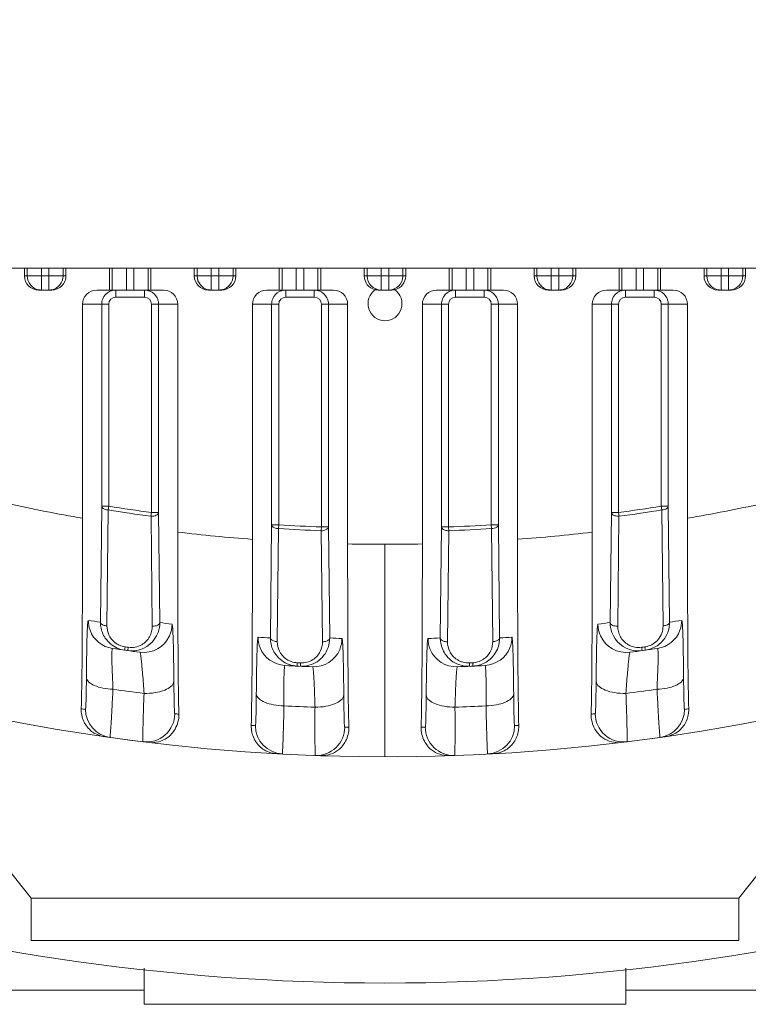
# Model space of a CAD drawing. Header units: millimetres. Extents: x 29170 to 33192, y 579 to 3108.
# Tile 149 of 256: x 31679 to 31730, y 763 to 833. Entities that reach past the tile are written whole.
import ezdxf

# ---------------------------------------------------------------- set-up
doc = ezdxf.new("R2010")
doc.units = ezdxf.units.MM
doc.layers.add('细实线', color=7, linetype='Continuous', lineweight=13)

msp = doc.modelspace()

# ---------------------------------------------------------------- linework, layer by layer
at = {"layer": '细实线'}
for p, q in [((31651.826, 815.215), (31757.538, 815.215)), ((31679.214, 814.678), (31679.214, 815.215)), ((31682.15, 814.678), (31679.214, 814.678)), ((31679.415, 814.678), (31679.415, 815.215)), ((31680.415, 815.215), (31680.415, 814.678)), ((31680.415, 813.678), (31680.415, 814.678)), ((31680.949, 813.678), (31680.949, 815.215)), ((31681.949, 815.215), (31681.949, 814.678)), ((31682.15, 815.215), (31682.15, 814.678)), ((31685.214, 813.678), (31685.214, 815.215)), ((31685.415, 813.678), (31685.415, 815.215)), ((31686.415, 813.678), (31686.415, 815.215)), ((31686.949, 815.215), (31686.949, 813.678)), ((31687.949, 815.215), (31687.949, 813.678)), ((31688.15, 815.215), (31688.15, 813.678)), ((31691.214, 814.678), (31691.214, 815.215)), ((31694.15, 814.678), (31691.214, 814.678)), ((31691.415, 814.678), (31691.415, 815.215)), ((31692.415, 813.678), (31692.415, 815.215)), ((31692.949, 813.678), (31692.949, 815.215)), ((31693.949, 815.215), (31693.949, 814.678)), ((31694.15, 815.215), (31694.15, 814.678)), ((31697.214, 813.678), (31697.214, 815.215)), ((31697.415, 813.678), (31697.415, 815.215)), ((31698.415, 813.678), (31698.415, 815.215)), ((31698.949, 815.215), (31698.949, 813.678)), ((31699.949, 815.215), (31699.949, 813.678)), ((31700.15, 815.215), (31700.15, 813.678)), ((31703.214, 815.215), (31703.214, 814.678)), ((31703.214, 814.678), (31706.15, 814.678)), ((31703.415, 814.678), (31703.415, 815.215)), ((31704.415, 815.215), (31704.415, 813.678)), ((31704.949, 813.678), (31704.949, 815.215)), ((31705.949, 815.215), (31705.949, 814.678)), ((31706.15, 814.678), (31706.15, 815.215)), ((31709.214, 815.215), (31709.214, 813.678)), ((31709.415, 813.678), (31709.415, 815.215)), ((31710.415, 813.678), (31710.415, 815.215)), ((31710.949, 815.215), (31710.949, 813.678)), ((31711.949, 815.215), (31711.949, 813.678)), ((31712.15, 813.678), (31712.15, 815.215)), ((31715.214, 815.215), (31715.214, 814.678)), ((31718.15, 814.678), (31715.214, 814.678)), ((31715.415, 814.678), (31715.415, 815.215)), ((31716.415, 813.678), (31716.415, 815.215)), ((31716.949, 813.678), (31716.949, 815.215)), ((31717.949, 815.215), (31717.949, 814.678)), ((31718.15, 814.678), (31718.15, 815.215)), ((31721.214, 815.215), (31721.214, 813.678)), ((31721.415, 813.678), (31721.415, 815.215)), ((31722.415, 813.678), (31722.415, 815.215)), ((31722.949, 815.215), (31722.949, 813.678)), ((31723.949, 815.215), (31723.949, 813.678)), ((31724.15, 813.678), (31724.15, 815.215)), ((31727.214, 815.215), (31727.214, 814.678)), ((31730.15, 814.678), (31727.214, 814.678)), ((31727.415, 814.678), (31727.415, 815.215)), ((31728.415, 813.678), (31728.415, 815.215)), ((31728.949, 814.678), (31728.949, 815.215)), ((31728.949, 813.678), (31728.949, 814.678)), ((31729.949, 815.215), (31729.949, 814.678)), ((31730.15, 814.678), (31730.15, 815.215)), ((31681.15, 813.678), (31680.214, 813.678)), ((31684.321, 813.678), (31689.043, 813.678)), ((31685.673, 813.678), (31685.673, 813.178)), ((31687.691, 813.678), (31687.691, 813.178)), ((31693.15, 813.678), (31692.214, 813.678)), ((31696.321, 813.678), (31701.043, 813.678)), ((31697.673, 813.678), (31697.673, 813.178)), ((31699.691, 813.678), (31699.691, 813.178)), ((31704.249, 813.678), (31704.415, 813.678)), ((31704.415, 813.678), (31704.949, 813.678)), ((31704.949, 813.678), (31705.115, 813.678)), ((31708.321, 813.678), (31713.043, 813.678)), ((31709.673, 813.678), (31709.673, 813.178)), ((31711.691, 813.678), (31711.691, 813.178)), ((31717.15, 813.678), (31716.214, 813.678)), ((31720.321, 813.678), (31725.043, 813.678)), ((31721.673, 813.678), (31721.673, 813.178)), ((31723.691, 813.678), (31723.691, 813.178)), ((31729.15, 813.678), (31728.214, 813.678)), ((31683.321, 812.678), (31685.173, 812.678)), ((31683.321, 812.678), (31683.321, 797.554)), ((31684.673, 798.405), (31684.673, 812.678)), ((31685.173, 798.405), (31685.173, 812.678)), ((31685.673, 813.178), (31687.691, 813.178)), ((31688.191, 812.678), (31690.044, 812.678)), ((31688.191, 812.678), (31688.191, 797.962)), ((31688.691, 812.678), (31688.691, 797.961)), ((31690.044, 796.583), (31690.044, 812.678)), ((31695.321, 812.678), (31697.173, 812.678)), ((31695.321, 812.678), (31695.321, 796.066)), ((31696.673, 797.086), (31696.673, 812.678)), ((31697.173, 797.087), (31697.173, 812.678)), ((31697.673, 813.178), (31699.691, 813.178)), ((31700.191, 812.678), (31702.044, 812.678)), ((31700.191, 812.678), (31700.191, 796.94)), ((31700.691, 812.678), (31700.691, 796.94)), ((31702.044, 795.743), (31702.044, 812.678)), ((31707.321, 812.678), (31709.173, 812.678)), ((31707.321, 812.678), (31707.321, 795.743)), ((31708.673, 796.94), (31708.673, 812.678)), ((31709.173, 796.94), (31709.173, 812.678)), ((31709.673, 813.178), (31711.691, 813.178)), ((31712.191, 812.678), (31714.044, 812.678)), ((31712.191, 812.678), (31712.191, 797.086)), ((31712.691, 812.678), (31712.691, 797.086)), ((31714.044, 796.074), (31714.044, 812.678)), ((31719.321, 812.678), (31721.173, 812.678)), ((31719.321, 812.678), (31719.321, 796.575)), ((31720.673, 797.961), (31720.673, 812.678)), ((31721.173, 797.961), (31721.173, 812.678)), ((31721.673, 813.178), (31723.691, 813.178)), ((31726.044, 812.678), (31724.191, 812.678)), ((31724.191, 812.678), (31724.191, 798.405)), ((31724.691, 812.678), (31724.691, 798.405)), ((31726.044, 797.562), (31726.044, 812.678)), ((31684.585, 790.214), (31684.673, 798.405)), ((31685.173, 798.405), (31684.673, 798.405)), ((31685.046, 789.952), (31685.132, 798.143)), ((31685.132, 798.143), (31685.173, 798.405)), ((31688.191, 797.961), (31688.155, 797.699)), ((31688.691, 797.961), (31688.191, 797.961)), ((31688.691, 797.961), (31688.775, 790.188)), ((31720.589, 790.188), (31720.673, 797.961)), ((31721.173, 797.961), (31720.673, 797.961)), ((31721.209, 797.699), (31721.173, 797.961)), ((31724.691, 798.405), (31724.191, 798.405)), ((31724.191, 798.405), (31724.232, 798.143)), ((31724.232, 798.143), (31724.318, 789.952)), ((31724.691, 798.405), (31724.779, 790.214)), ((31688.156, 797.699), (31688.242, 789.925)), ((31721.122, 789.925), (31721.208, 797.699)), ((31696.586, 789.106), (31696.673, 797.086)), ((31697.173, 797.086), (31696.673, 797.086)), ((31697.071, 788.842), (31697.158, 796.822)), ((31697.157, 796.822), (31697.173, 797.086)), ((31700.191, 796.94), (31700.181, 796.675)), ((31700.181, 796.675), (31700.267, 788.833)), ((31700.691, 796.94), (31700.191, 796.94)), ((31700.691, 796.94), (31700.776, 789.098)), ((31708.588, 789.098), (31708.673, 796.94)), ((31709.173, 796.94), (31708.673, 796.94)), ((31709.097, 788.833), (31709.183, 796.675)), ((31709.183, 796.675), (31709.173, 796.94)), ((31712.691, 797.086), (31712.191, 797.086)), ((31712.191, 797.086), (31712.207, 796.822)), ((31712.207, 796.822), (31712.293, 788.842)), ((31712.691, 797.086), (31712.778, 789.106)), ((31704.682, 795.715), (31704.682, 780.715)), ((31686.296, 788.235), (31686.311, 788.344)), ((31686.311, 788.344), (31686.329, 788.468)), ((31686.521, 788.204), (31686.553, 788.437)), ((31722.828, 788.313), (31722.811, 788.437)), ((31722.843, 788.204), (31722.828, 788.313)), ((31723.068, 788.235), (31723.036, 788.468)), ((31698.478, 787.109), (31698.483, 787.219)), ((31698.483, 787.219), (31698.489, 787.344)), ((31698.704, 787.099), (31698.714, 787.334)), ((31710.656, 787.208), (31710.65, 787.334)), ((31710.661, 787.099), (31710.656, 787.208)), ((31710.886, 787.109), (31710.875, 787.344)), ((31729.682, 770.715), (31679.682, 770.715)), ((31679.682, 767.715), (31679.682, 770.715)), ((31729.682, 767.715), (31729.682, 770.715)), ((31729.682, 767.715), (31679.682, 767.715)), ((31687.682, 765.757), (31687.682, 763.215)), ((31721.682, 765.757), (31721.682, 763.215)), ((31630.182, 764.215), (31687.682, 764.215)), ((31721.682, 764.215), (31779.182, 764.215)), ((31687.682, 763.215), (31721.682, 763.215))]:
    msp.add_line(p, q, dxfattribs=at)
for centre, radius, start, end in [((31704.682, 920.715), 140, 214.31294, 355.47232), ((31680.415, 814.678), 1, 179.99328, 258.66566), ((31680.949, 814.678), 1, 281.33434, 0.00672), ((31692.415, 814.678), 1, 179.99328, 258.66566), ((31692.949, 814.678), 1, 281.33434, 0.00672), ((31704.415, 814.678), 1, 179.99581, 269.99546), ((31704.949, 814.678), 1, 270.00454, 0.00419), ((31716.415, 814.678), 1, 179.99328, 258.66566), ((31716.949, 814.678), 1, 281.33434, 0.00672), ((31728.415, 814.678), 1, 180.00335, 247.31162), ((31728.949, 814.678), 1, 292.68838, 359.99665), ((31680.416, 814.679), 1.001, 258.62778, 269.9503), ((31680.948, 814.679), 1.001, 270.0497, 281.37222), ((31685.674, 812.676), 1.002, 103.99567, 116.89886), ((31685.674, 812.673), 1.005, 90.03169, 103.95067), ((31692.416, 814.679), 1.001, 258.62778, 269.9503), ((31692.948, 814.679), 1.001, 270.0497, 281.37222), ((31697.674, 812.676), 1.002, 103.99567, 116.89886), ((31697.674, 812.673), 1.005, 90.03169, 103.95067), ((31704.682, 812.715), 1.2, 124.21956, 55.78044), ((31709.674, 812.676), 1.002, 103.99567, 116.89886), ((31709.674, 812.673), 1.005, 90.03169, 103.95067), ((31716.416, 814.679), 1.001, 258.62778, 269.9503), ((31716.948, 814.679), 1.001, 270.0497, 281.37222), ((31721.674, 812.676), 1.002, 103.99567, 116.89886), ((31721.674, 812.673), 1.005, 90.03169, 103.95067), ((31728.416, 814.683), 1.005, 247.39017, 258.66424), ((31728.416, 814.679), 1.001, 258.62778, 269.9503), ((31728.948, 814.679), 1.001, 270.0497, 281.37222), ((31728.948, 814.683), 1.005, 281.33576, 292.60983), ((31685.673, 812.678), 0.5, 89.99653, 179.99475), ((31687.691, 812.678), 0.5, 0.00526, 90.00347), ((31687.689, 812.677), 1.002, 13.99638, 26.90037), ((31687.686, 812.677), 1.005, 0.03169, 13.95138), ((31697.673, 812.678), 0.5, 89.99653, 179.99475), ((31699.691, 812.678), 0.5, 0.00526, 90.00347), ((31699.689, 812.677), 1.002, 13.99638, 26.90037), ((31699.686, 812.677), 1.005, 0.03169, 13.95138), ((31709.673, 812.678), 0.5, 89.99653, 179.99475), ((31711.691, 812.678), 0.5, 0.00526, 90.00347), ((31711.689, 812.677), 1.002, 13.99638, 26.90037), ((31711.686, 812.677), 1.005, 0.03169, 13.95138), ((31721.673, 812.678), 0.5, 89.99653, 179.99475), ((31723.691, 812.678), 0.5, 0.00478, 90.00395), ((31723.689, 812.677), 1.002, 14.08018, 27.00499), ((31723.686, 812.677), 1.005, 0.03546, 14.03224), ((31699.898, 895.56), 99.398, 257.29854, 260.39926), ((31704.682, 920.715), 124.122, 260.93797, 262.34869), ((31704.682, 920.715), 123.857, 260.93762, 262.34841), ((31704.682, 920.715), 123.857, 277.65158, 279.06239), ((31704.682, 920.715), 124.122, 277.65131, 279.06203), ((31709.74, 895.581), 99.366, 279.4437, 282.54375), ((31702.356, 895.207), 99.39, 262.88369, 265.94063), ((31704.682, 920.715), 124.122, 266.52449, 267.92195), ((31704.682, 920.715), 123.857, 266.52438, 267.92186), ((31704.682, 920.715), 123.857, 272.07814, 273.47561), ((31704.682, 920.715), 124.122, 272.07805, 273.4755), ((31707.277, 895.217), 99.374, 273.90437, 276.961), ((31704.406, 895.08), 99.365, 268.63785, 270.15939), ((31704.953, 895.08), 99.365, 269.84398, 271.36552), ((31702.684, 920.728), 131.763, 261.72608, 262.10485), ((31706.68, 920.728), 131.763, 277.89515, 278.27392), ((31631.898, 734.429), 60, 37.21202, 68.12495), ((31685.722, 790.337), 2, 200.43184, 261.72099), ((31686.577, 790.198), 1.992, 179.54709, 188.90955), ((31686.524, 789.935), 1.478, 179.33646, 230.37672), ((31706.683, 920.728), 131.763, 262.18833, 262.56864), ((31702.681, 920.728), 131.763, 277.43136, 277.81167), ((31723.642, 790.336), 2, 278.27972, 339.57145), ((31722.838, 789.936), 1.481, 320.1346, 0.6254), ((31722.785, 790.198), 1.994, 349.21065, 0.45476), ((31777.466, 734.429), 60, 111.87505, 142.78798), ((31686.565, 790.198), 1.98, 213.93997, 246.44759), ((31686.795, 790.164), 1.978, 280.70568, 339.86053), ((31687.641, 790.072), 2, 262.57841, 335.64003), ((31702.683, 920.725), 131.759, 266.97196, 267.34808), ((31698.582, 789.091), 1.996, 179.54498, 189.18776), ((31698.767, 789.084), 2.01, 340.98095, 0.40409), ((31706.682, 920.725), 131.759, 267.43088, 267.80751), ((31702.682, 920.724), 131.759, 272.19249, 272.56912), ((31710.588, 789.082), 2, 179.54692, 189.42184), ((31710.774, 789.092), 2.004, 341.32528, 0.41396), ((31706.681, 920.724), 131.759, 272.65192, 273.02804), ((31721.723, 790.072), 2, 204.36252, 277.42206), ((31722.569, 790.164), 1.978, 200.1213, 259.28902), ((31722.835, 789.94), 1.485, 283.77316, 320.07762), ((31704.684, 920.728), 133.763, 261.72608, 262.56864), ((31686.527, 789.938), 1.482, 230.36428, 234.36889), ((31686.531, 789.945), 1.491, 234.36862, 246.3877), ((31686.573, 790.221), 2.006, 246.49421, 262.06032), ((31686.537, 789.961), 1.507, 246.45063, 262.06578), ((31704.682, 920.715), 133.515, 262.09887, 262.19624), ((31686.792, 790.19), 2.005, 262.24183, 280.64508), ((31686.756, 789.916), 1.494, 280.79118, 299.7355), ((31697.723, 789.149), 2, 201.7447, 266.96564), ((31698.55, 788.824), 1.479, 179.29616, 233.63991), ((31699.641, 789.062), 2, 267.81576, 336.95154), ((31698.786, 789.082), 1.991, 321.69845, 340.85038), ((31709.723, 789.062), 2, 203.05127, 272.18477), ((31711.642, 789.149), 2, 273.03498, 338.25836), ((31710.813, 788.824), 1.48, 310.50235, 0.68606), ((31710.789, 789.091), 1.99, 324.7251, 341.20822), ((31722.607, 789.912), 1.49, 240.22208, 251.37702), ((31704.68, 920.728), 133.763, 277.43136, 278.27392), ((31722.604, 789.905), 1.481, 251.37094, 259.2607), ((31722.572, 790.19), 2.005, 259.34965, 277.7582), ((31704.682, 920.715), 133.515, 277.80376, 277.90113), ((31722.829, 789.958), 1.504, 277.90096, 283.84944), ((31698.566, 789.088), 1.98, 216.14442, 250.73553), ((31698.554, 788.829), 1.486, 233.64997, 240.29036), ((31698.555, 788.831), 1.488, 240.28156, 250.68465), ((31698.781, 788.825), 1.493, 285.07911, 303.01483), ((31698.796, 789.077), 1.98, 284.99912, 321.6175), ((31710.568, 789.077), 1.98, 218.36559, 254.99773), ((31710.581, 788.821), 1.488, 236.94523, 245.94179), ((31710.808, 788.833), 1.49, 279.24472, 310.42324), ((31704.682, 920.724), 133.759, 266.97196, 267.80751), ((31698.573, 789.112), 2.005, 250.78606, 267.30214), ((31698.56, 788.849), 1.506, 250.73971, 267.30965), ((31704.682, 920.715), 133.515, 267.34152, 267.43808), ((31698.792, 789.102), 2.005, 267.48053, 284.94136), ((31698.78, 788.838), 1.506, 267.47254, 284.98954), ((31704.682, 920.724), 133.759, 272.19249, 273.02804), ((31710.579, 788.818), 1.485, 245.93162, 254.95816), ((31710.572, 789.102), 2.005, 255.05425, 272.51951), ((31710.584, 788.838), 1.506, 255.00616, 272.52755), ((31704.682, 920.715), 133.515, 272.56192, 272.65848), ((31710.805, 788.847), 1.505, 272.66032, 279.26138), ((31704.684, 920.727), 136.612, 261.91549, 262.8428), ((31704.681, 920.727), 136.612, 277.1572, 278.08451), ((31702.682, 920.715), 138, 261.89602, 262.02272), ((31685.53, 784.05), 2, 179.99356, 262.01912), ((31704.682, 920.724), 136.609, 267.00635, 267.92639), ((31704.682, 920.724), 136.609, 272.07361, 272.99365), ((31723.834, 784.051), 2, 277.97937, 0.00245), ((31706.682, 920.715), 138, 277.97728, 278.10398), ((31687.834, 783.748), 2, 262.99254, 359.99832), ((31706.682, 920.715), 138, 262.98731, 263.1083), ((31702.682, 920.715), 138, 276.8917, 277.01269), ((31721.531, 783.748), 2, 179.99749, 277.00748), ((31702.682, 920.715), 138, 266.90566, 267.02938), ((31697.53, 782.901), 2, 179.99487, 267.02532), ((31699.834, 782.8), 2, 267.99079, 359.99989), ((31706.682, 920.715), 138, 267.98664, 268.10847), ((31702.682, 920.715), 138, 271.89153, 272.01336), ((31709.53, 782.8), 2, 179.99616, 272.00878), ((31711.834, 782.901), 2, 272.97377, 0.00124), ((31706.682, 920.715), 138, 272.97062, 273.09434), ((31704.682, 920.715), 140, 261.8202, 262.98347), ((31704.682, 920.715), 140, 277.01654, 278.17982), ((31704.682, 920.715), 156, 252.94227, 287.05773)]:
    msp.add_arc(centre, radius, start, end, dxfattribs=at)
for centre, major_axis, start_param, end_param in [((31680.214, 814.678), (1, 0), 3.141593, 4.712389), ((31681.15, 814.678), (1, 0), -1.570796, 0), ((31692.214, 814.678), (1, 0), 3.141593, 4.712389), ((31693.15, 814.678), (1, 0), -1.570796, 0), ((31704.214, 814.678), (1, 0), 3.141593, 4.495014), ((31705.15, 814.678), (1, 0), -1.353421, 0), ((31716.214, 814.678), (1, 0), 3.141593, 4.712389), ((31717.15, 814.678), (1, 0), -1.570796, 0), ((31728.214, 814.678), (1, 0), 3.141593, 4.712389), ((31729.15, 814.678), (1, 0), -1.570796, 0), ((31684.321, 812.678), (1, 0), 1.570796, 3.141593), ((31689.043, 812.678), (1, 0), 0, 1.570796), ((31696.321, 812.678), (1, 0), 1.570796, 3.141593), ((31701.043, 812.678), (1, 0), 0, 1.570796), ((31704.249, 814.678), (-1, 0), 1.326703, 1.570796), ((31705.115, 814.678), (1, 0), -1.570796, -1.326703), ((31708.321, 812.678), (1, 0), 1.570796, 3.141593), ((31713.043, 812.678), (1, 0), 0, 1.570796), ((31720.321, 812.678), (1, 0), 1.570796, 3.141593), ((31725.043, 812.678), (1, 0), 0, 1.570796)]:
    msp.add_ellipse(centre, major_axis=major_axis, ratio=0.999848, start_param=start_param, end_param=end_param, dxfattribs=at)
for points in [[(31684.75, 813.063), (31684.839, 813.275), (31685.015, 813.465), (31685.221, 813.57)], [(31687.691, 813.678), (31687.821, 813.678), (31687.955, 813.651), (31688.075, 813.601)], [(31688.075, 813.601), (31688.288, 813.512), (31688.478, 813.336), (31688.582, 813.131)], [(31696.75, 813.063), (31696.839, 813.275), (31697.015, 813.465), (31697.221, 813.57)], [(31699.691, 813.678), (31699.821, 813.678), (31699.955, 813.651), (31700.075, 813.601)], [(31700.075, 813.601), (31700.288, 813.512), (31700.478, 813.336), (31700.582, 813.131)], [(31708.75, 813.063), (31708.839, 813.275), (31709.015, 813.465), (31709.221, 813.57)], [(31711.691, 813.678), (31711.821, 813.678), (31711.955, 813.651), (31712.075, 813.601)], [(31712.075, 813.601), (31712.288, 813.512), (31712.478, 813.336), (31712.582, 813.131)], [(31720.75, 813.063), (31720.839, 813.275), (31721.015, 813.465), (31721.221, 813.57)], [(31723.691, 813.678), (31723.823, 813.678), (31723.957, 813.651), (31724.079, 813.599)], [(31724.079, 813.599), (31724.29, 813.511), (31724.478, 813.336), (31724.581, 813.132)], [(31684.673, 812.678), (31684.673, 812.809), (31684.7, 812.942), (31684.75, 813.063)], [(31696.673, 812.678), (31696.673, 812.809), (31696.7, 812.942), (31696.75, 813.063)], [(31708.673, 812.678), (31708.673, 812.809), (31708.7, 812.942), (31708.75, 813.063)], [(31720.673, 812.678), (31720.673, 812.809), (31720.7, 812.942), (31720.75, 813.063)], [(31683.848, 789.638), (31683.766, 789.86), (31683.722, 790.1), (31683.722, 790.337)], [(31725.516, 789.638), (31725.598, 789.86), (31725.641, 790.1), (31725.641, 790.337)], [(31684.922, 789.092), (31684.762, 789.329), (31684.653, 789.608), (31684.609, 789.89)], [(31688.775, 790.188), (31688.777, 789.949), (31688.734, 789.707), (31688.652, 789.483)], [(31689.463, 789.247), (31689.579, 789.503), (31689.641, 789.791), (31689.641, 790.072)], [(31719.901, 789.247), (31719.785, 789.503), (31719.722, 789.791), (31719.722, 790.072)], [(31720.711, 789.484), (31720.629, 789.707), (31720.588, 789.95), (31720.589, 790.188)], [(31724.744, 789.825), (31724.701, 789.599), (31724.616, 789.377), (31724.498, 789.18)], [(31695.865, 788.408), (31695.772, 788.642), (31695.722, 788.898), (31695.722, 789.149)], [(31701.482, 788.279), (31701.586, 788.524), (31701.641, 788.795), (31701.641, 789.062)], [(31707.882, 788.279), (31707.778, 788.524), (31707.722, 788.795), (31707.722, 789.062)], [(31713.499, 788.408), (31713.592, 788.642), (31713.641, 788.898), (31713.641, 789.149)], [(31724.498, 789.18), (31724.35, 788.932), (31724.142, 788.713), (31723.902, 788.553)], [(31687.036, 788.449), (31686.878, 788.419), (31686.713, 788.415), (31686.553, 788.437)], [(31696.967, 787.92), (31696.786, 788.168), (31696.661, 788.468), (31696.612, 788.772)], [(31709.016, 787.848), (31708.811, 788.107), (31708.669, 788.429), (31708.615, 788.755)], [(31722.811, 788.437), (31722.651, 788.415), (31722.486, 788.419), (31722.328, 788.449)], [(31723.902, 788.553), (31723.655, 788.387), (31723.363, 788.276), (31723.068, 788.235)], [(31712.413, 787.942), (31712.237, 787.694), (31711.997, 787.483), (31711.729, 787.34)], [(31711.729, 787.34), (31711.472, 787.203), (31711.177, 787.123), (31710.886, 787.109)]]:
    msp.add_open_spline(points, degree=3, dxfattribs=at)
for points, knots in [([(31684.673, 798.405), (31684.674, 798.371), (31684.719, 798.272), (31684.892, 798.176), (31685.045, 798.148), (31685.132, 798.143)], [0, 0, 0, 0, 0.179416, 0.538252, 1, 1, 1, 1]), ([(31688.155, 797.699), (31688.222, 797.692), (31688.352, 797.708), (31688.549, 797.762), (31688.688, 797.878), (31688.691, 797.961)], [0, 0, 0, 0, 0.31613, 0.604659, 1, 1, 1, 1]), ([(31720.673, 797.961), (31720.675, 797.924), (31720.731, 797.813), (31720.935, 797.718), (31721.11, 797.696), (31721.209, 797.699)], [0, 0, 0, 0, 0.176181, 0.539514, 1, 1, 1, 1]), ([(31724.232, 798.143), (31724.292, 798.143), (31724.462, 798.168), (31724.686, 798.282), (31724.691, 798.405)], [0, 0, 0, 0, 0.326502, 1, 1, 1, 1]), ([(31683.228, 784.093), (31683.283, 786.098), (31683.309, 790.585), (31683.321, 795.072), (31683.321, 797.554)], [0, 0, 0, 0, 0.446837, 1, 1, 1, 1]), ([(31726.044, 797.562), (31726.044, 795.078), (31726.055, 790.589), (31726.081, 786.099), (31726.136, 784.093)], [0, 0, 0, 0, 0.553146, 1, 1, 1, 1]), ([(31690.044, 796.583), (31690.044, 794.256), (31690.052, 789.966), (31690.079, 785.675), (31690.123, 783.712)], [0, 0, 0, 0, 0.542336, 1, 1, 1, 1]), ([(31696.673, 797.086), (31696.674, 797.051), (31696.723, 796.948), (31696.906, 796.851), (31697.067, 796.824), (31697.157, 796.822)], [0, 0, 0, 0, 0.178914, 0.539165, 1, 1, 1, 1]), ([(31700.181, 796.675), (31700.245, 796.671), (31700.431, 796.691), (31700.686, 796.806), (31700.691, 796.94)], [0, 0, 0, 0, 0.324764, 1, 1, 1, 1]), ([(31708.673, 796.94), (31708.674, 796.904), (31708.727, 796.796), (31708.92, 796.699), (31709.088, 796.675), (31709.183, 796.675)], [0, 0, 0, 0, 0.177837, 0.53957, 1, 1, 1, 1]), ([(31712.207, 796.822), (31712.269, 796.82), (31712.447, 796.843), (31712.686, 796.958), (31712.691, 797.086)], [0, 0, 0, 0, 0.325476, 1, 1, 1, 1]), ([(31719.241, 783.712), (31719.285, 785.674), (31719.312, 789.962), (31719.321, 794.25), (31719.321, 796.575)], [0, 0, 0, 0, 0.457651, 1, 1, 1, 1]), ([(31695.233, 782.916), (31695.283, 784.889), (31695.31, 789.272), (31695.321, 793.656), (31695.321, 796.066)], [0, 0, 0, 0, 0.450066, 1, 1, 1, 1]), ([(31714.044, 796.074), (31714.044, 793.662), (31714.054, 789.276), (31714.081, 784.89), (31714.131, 782.916)], [0, 0, 0, 0, 0.549927, 1, 1, 1, 1]), ([(31702.044, 795.743), (31702.044, 793.384), (31702.053, 789.067), (31702.08, 784.749), (31702.127, 782.79)], [0, 0, 0, 0, 0.546347, 1, 1, 1, 1]), ([(31707.237, 782.79), (31707.284, 784.749), (31707.311, 789.067), (31707.321, 793.384), (31707.321, 795.743)], [0, 0, 0, 0, 0.453661, 1, 1, 1, 1]), ([(31683.723, 790.337), (31683.707, 790.339), (31683.699, 790.238), (31683.676, 790.119), (31683.663, 789.814), (31683.644, 789.404), (31683.629, 788.827), (31683.614, 788.11), (31683.602, 787.26), (31683.596, 786.652), (31683.594, 786.331)], [0, 0, 0, 0, 0.011798, 0.049219, 0.117715, 0.222037, 0.364758, 0.545436, 0.75969, 1, 1, 1, 1]), ([(31725.771, 786.331), (31725.768, 786.652), (31725.762, 787.26), (31725.75, 788.11), (31725.736, 788.827), (31725.72, 789.404), (31725.701, 789.814), (31725.688, 790.119), (31725.665, 790.238), (31725.657, 790.339), (31725.641, 790.337)], [0, 0, 0, 0, 0.240306, 0.454553, 0.635232, 0.777959, 0.882283, 0.950781, 0.988202, 1, 1, 1, 1]), ([(31684.585, 790.214), (31684.586, 790.18), (31684.631, 790.081), (31684.805, 789.985), (31684.958, 789.956), (31685.046, 789.952)], [0, 0, 0, 0, 0.179394, 0.538361, 1, 1, 1, 1]), ([(31688.242, 789.925), (31688.245, 789.672), (31688.115, 789.142), (31687.728, 788.752), (31687.497, 788.619)], [0, 0, 0, 0, 0.487648, 1, 1, 1, 1]), ([(31688.775, 790.188), (31688.773, 790.15), (31688.717, 790.039), (31688.515, 789.944), (31688.339, 789.922), (31688.242, 789.925)], [0, 0, 0, 0, 0.176347, 0.539534, 1, 1, 1, 1]), ([(31689.771, 786.039), (31689.768, 786.361), (31689.762, 786.97), (31689.75, 787.821), (31689.735, 788.541), (31689.721, 789.12), (31689.7, 789.537), (31689.69, 789.84), (31689.662, 789.972), (31689.659, 790.07), (31689.641, 790.072)], [0, 0, 0, 0, 0.239007, 0.452198, 0.63221, 0.774766, 0.879403, 0.948618, 0.987049, 1, 1, 1, 1]), ([(31719.723, 790.072), (31719.705, 790.07), (31719.702, 789.972), (31719.674, 789.84), (31719.664, 789.537), (31719.643, 789.12), (31719.629, 788.541), (31719.614, 787.821), (31719.602, 786.97), (31719.596, 786.361), (31719.594, 786.039)], [0, 0, 0, 0, 0.012951, 0.051382, 0.120595, 0.225229, 0.36778, 0.547791, 0.760989, 1, 1, 1, 1]), ([(31720.589, 790.188), (31720.591, 790.15), (31720.647, 790.039), (31720.849, 789.944), (31721.025, 789.922), (31721.122, 789.925)], [0, 0, 0, 0, 0.176349, 0.539537, 1, 1, 1, 1]), ([(31721.867, 788.619), (31721.636, 788.752), (31721.249, 789.142), (31721.12, 789.672), (31721.122, 789.925)], [0, 0, 0, 0, 0.51235, 1, 1, 1, 1]), ([(31724.779, 790.214), (31724.778, 790.18), (31724.733, 790.081), (31724.559, 789.985), (31724.406, 789.956), (31724.318, 789.952)], [0, 0, 0, 0, 0.179394, 0.538362, 1, 1, 1, 1]), ([(31695.723, 789.149), (31695.707, 789.15), (31695.7, 789.051), (31695.676, 788.93), (31695.663, 788.629), (31695.644, 788.222), (31695.629, 787.65), (31695.614, 786.938), (31695.602, 786.092), (31695.596, 785.487), (31695.594, 785.167)], [0, 0, 0, 0, 0.012141, 0.049719, 0.118143, 0.222185, 0.364534, 0.544946, 0.759245, 1, 1, 1, 1]), ([(31696.586, 789.106), (31696.587, 789.071), (31696.636, 788.967), (31696.819, 788.87), (31696.98, 788.844), (31697.071, 788.842)], [0, 0, 0, 0, 0.17889, 0.539185, 1, 1, 1, 1]), ([(31700.776, 789.098), (31700.775, 789.061), (31700.723, 788.954), (31700.53, 788.857), (31700.362, 788.833), (31700.267, 788.833)], [0, 0, 0, 0, 0.177875, 0.539564, 1, 1, 1, 1]), ([(31701.771, 785.071), (31701.768, 785.391), (31701.762, 785.996), (31701.75, 786.842), (31701.735, 787.555), (31701.721, 788.128), (31701.701, 788.537), (31701.689, 788.838), (31701.663, 788.964), (31701.658, 789.061), (31701.641, 789.062)], [0, 0, 0, 0, 0.240315, 0.454252, 0.634444, 0.776746, 0.880896, 0.949561, 0.987476, 1, 1, 1, 1]), ([(31707.723, 789.062), (31707.706, 789.061), (31707.701, 788.964), (31707.675, 788.838), (31707.663, 788.537), (31707.644, 788.128), (31707.629, 787.555), (31707.614, 786.842), (31707.602, 785.996), (31707.596, 785.391), (31707.594, 785.071)], [0, 0, 0, 0, 0.012524, 0.050438, 0.119102, 0.223249, 0.365544, 0.545736, 0.759681, 1, 1, 1, 1]), ([(31708.588, 789.098), (31708.589, 789.061), (31708.641, 788.954), (31708.834, 788.857), (31709.002, 788.833), (31709.097, 788.833)], [0, 0, 0, 0, 0.177876, 0.539565, 1, 1, 1, 1]), ([(31712.778, 789.106), (31712.777, 789.071), (31712.728, 788.967), (31712.545, 788.87), (31712.384, 788.844), (31712.293, 788.842)], [0, 0, 0, 0, 0.178889, 0.539186, 1, 1, 1, 1]), ([(31713.771, 785.167), (31713.768, 785.487), (31713.762, 786.092), (31713.75, 786.938), (31713.735, 787.65), (31713.72, 788.222), (31713.701, 788.629), (31713.688, 788.93), (31713.664, 789.051), (31713.658, 789.15), (31713.641, 789.149)], [0, 0, 0, 0, 0.240751, 0.455042, 0.635455, 0.77781, 0.881855, 0.95028, 0.987859, 1, 1, 1, 1]), ([(31685.434, 788.357), (31685.424, 788.359), (31685.411, 788.296), (31685.4, 788.213), (31685.39, 788.011), (31685.388, 787.726), (31685.394, 787.318), (31685.422, 786.555), (31685.452, 785.926), (31685.471, 785.473)], [0, 0, 0, 0, 0.011108, 0.045174, 0.108478, 0.207404, 0.34716, 0.529462, 1, 1, 1, 1]), ([(31700.267, 788.833), (31700.27, 788.594), (31700.154, 788.093), (31699.806, 787.711), (31699.595, 787.573)], [0, 0, 0, 0, 0.486611, 1, 1, 1, 1]), ([(31709.769, 787.573), (31709.557, 787.711), (31709.21, 788.093), (31709.094, 788.594), (31709.097, 788.833)], [0, 0, 0, 0, 0.513388, 1, 1, 1, 1]), ([(31723.893, 785.473), (31723.912, 785.926), (31723.942, 786.555), (31723.97, 787.317), (31723.976, 787.726), (31723.974, 788.011), (31723.964, 788.213), (31723.953, 788.296), (31723.94, 788.359), (31723.93, 788.357)], [0, 0, 0, 0, 0.470528, 0.65283, 0.792593, 0.89152, 0.954826, 0.988892, 1, 1, 1, 1]), ([(31687.663, 785.18), (31687.636, 785.634), (31687.591, 786.264), (31687.523, 787.028), (31687.484, 787.439), (31687.452, 787.729), (31687.429, 787.933), (31687.407, 788.026), (31687.395, 788.087), (31687.383, 788.089)], [0, 0, 0, 0, 0.466162, 0.647467, 0.787243, 0.886984, 0.951631, 0.987328, 1, 1, 1, 1]), ([(31721.981, 788.089), (31721.969, 788.087), (31721.957, 788.026), (31721.935, 787.933), (31721.912, 787.729), (31721.88, 787.439), (31721.841, 787.028), (31721.773, 786.264), (31721.728, 785.634), (31721.701, 785.18)], [0, 0, 0, 0, 0.012672, 0.048369, 0.113014, 0.212754, 0.352522, 0.533828, 1, 1, 1, 1]), ([(31697.617, 787.152), (31697.606, 787.153), (31697.593, 787.092), (31697.579, 787.007), (31697.564, 786.809), (31697.552, 786.528), (31697.543, 786.127), (31697.539, 785.374), (31697.544, 784.751), (31697.548, 784.302)], [0, 0, 0, 0, 0.011626, 0.046048, 0.109369, 0.207876, 0.346861, 0.52847, 1, 1, 1, 1]), ([(31699.739, 784.205), (31699.728, 784.654), (31699.708, 785.277), (31699.671, 786.031), (31699.648, 786.433), (31699.626, 786.716), (31699.607, 786.914), (31699.589, 787.002), (31699.577, 787.063), (31699.565, 787.063)], [0, 0, 0, 0, 0.470033, 0.651312, 0.790319, 0.889108, 0.952883, 0.987853, 1, 1, 1, 1]), ([(31709.799, 787.063), (31709.787, 787.063), (31709.775, 787.002), (31709.757, 786.914), (31709.738, 786.716), (31709.716, 786.433), (31709.693, 786.031), (31709.656, 785.277), (31709.636, 784.654), (31709.625, 784.205)], [0, 0, 0, 0, 0.012148, 0.047117, 0.110891, 0.209677, 0.348676, 0.529956, 1, 1, 1, 1]), ([(31711.816, 784.302), (31711.82, 784.751), (31711.825, 785.373), (31711.821, 786.127), (31711.812, 786.528), (31711.8, 786.809), (31711.786, 787.007), (31711.771, 787.092), (31711.758, 787.153), (31711.747, 787.152)], [0, 0, 0, 0, 0.471519, 0.653127, 0.79212, 0.890629, 0.953952, 0.988375, 1, 1, 1, 1]), ([(31683.594, 786.331), (31683.591, 786.019), (31683.586, 785.575), (31683.576, 785.022), (31683.57, 784.688), (31683.558, 784.431), (31683.558, 784.22), (31683.535, 784.135), (31683.544, 784.049), (31683.531, 784.051)], [0, 0, 0, 0, 0.409964, 0.582575, 0.728818, 0.845756, 0.930916, 0.982571, 1, 1, 1, 1]), ([(31685.471, 785.473), (31685.23, 785.481), (31684.77, 785.535), (31684.107, 785.717), (31683.603, 786.063), (31683.594, 786.331)], [0, 0, 0, 0, 0.335024, 0.627676, 1, 1, 1, 1]), ([(31723.893, 785.473), (31724.134, 785.481), (31724.594, 785.535), (31725.257, 785.717), (31725.761, 786.063), (31725.77, 786.331)], [0, 0, 0, 0, 0.335042, 0.627696, 1, 1, 1, 1]), ([(31725.833, 784.051), (31725.82, 784.049), (31725.829, 784.135), (31725.806, 784.22), (31725.806, 784.431), (31725.794, 784.688), (31725.788, 785.022), (31725.778, 785.575), (31725.773, 786.019), (31725.771, 786.331)], [0, 0, 0, 0, 0.017429, 0.069084, 0.154244, 0.271182, 0.417425, 0.590036, 1, 1, 1, 1]), ([(31685.471, 785.473), (31685.459, 785.229), (31685.434, 784.763), (31685.398, 784.102), (31685.365, 783.518), (31685.335, 783.023), (31685.308, 782.63), (31685.289, 782.364), (31685.274, 782.213), (31685.268, 782.133), (31685.258, 782.1), (31685.258, 782.069), (31685.253, 782.07)], [0, 0, 0, 0, 0.21459, 0.410292, 0.582853, 0.728974, 0.845779, 0.930857, 0.960954, 0.982528, 0.995522, 1, 1, 1, 1]), ([(31687.663, 785.18), (31687.927, 785.175), (31688.438, 785.214), (31689.171, 785.384), (31689.76, 785.744), (31689.77, 786.039)], [0, 0, 0, 0, 0.332069, 0.627891, 1, 1, 1, 1]), ([(31689.833, 783.748), (31689.83, 783.748), (31689.828, 783.768), (31689.818, 783.813), (31689.813, 783.937), (31689.803, 784.127), (31689.795, 784.396), (31689.787, 784.728), (31689.778, 785.283), (31689.773, 785.727), (31689.771, 786.039)], [0, 0, 0, 0, 0.0051, 0.018552, 0.070954, 0.156543, 0.273568, 0.419573, 0.591663, 1, 1, 1, 1]), ([(31719.594, 786.039), (31719.591, 785.727), (31719.586, 785.283), (31719.577, 784.728), (31719.569, 784.396), (31719.561, 784.127), (31719.551, 783.937), (31719.546, 783.813), (31719.536, 783.768), (31719.535, 783.748), (31719.531, 783.748)], [0, 0, 0, 0, 0.408337, 0.580427, 0.726432, 0.843457, 0.929046, 0.981448, 0.9949, 1, 1, 1, 1]), ([(31721.701, 785.18), (31721.437, 785.175), (31720.926, 785.214), (31720.193, 785.384), (31719.604, 785.744), (31719.594, 786.039)], [0, 0, 0, 0, 0.332053, 0.627871, 1, 1, 1, 1]), ([(31724.111, 782.07), (31724.106, 782.069), (31724.106, 782.1), (31724.096, 782.133), (31724.09, 782.213), (31724.075, 782.364), (31724.056, 782.63), (31724.029, 783.023), (31723.999, 783.518), (31723.966, 784.102), (31723.93, 784.763), (31723.905, 785.229), (31723.893, 785.473)], [0, 0, 0, 0, 0.004478, 0.017472, 0.039046, 0.069143, 0.154221, 0.271026, 0.417147, 0.589708, 0.78541, 1, 1, 1, 1]), ([(31687.58, 781.915), (31687.575, 782.304), (31687.607, 783.393), (31687.638, 784.481), (31687.663, 785.18)], [0, 0, 0, 0, 0.357575, 1, 1, 1, 1]), ([(31695.594, 785.167), (31695.591, 784.857), (31695.586, 784.415), (31695.576, 783.865), (31695.57, 783.534), (31695.558, 783.278), (31695.558, 783.07), (31695.534, 782.983), (31695.544, 782.9), (31695.531, 782.901)], [0, 0, 0, 0, 0.410468, 0.582967, 0.728966, 0.845644, 0.93064, 0.982319, 1, 1, 1, 1]), ([(31697.548, 784.302), (31697.299, 784.306), (31696.822, 784.356), (31696.133, 784.535), (31695.604, 784.889), (31695.594, 785.167)], [0, 0, 0, 0, 0.333739, 0.627203, 1, 1, 1, 1]), ([(31699.739, 784.205), (31699.996, 784.205), (31700.49, 784.249), (31701.202, 784.425), (31701.76, 784.783), (31701.77, 785.071)], [0, 0, 0, 0, 0.332778, 0.627301, 1, 1, 1, 1]), ([(31701.833, 782.8), (31701.82, 782.801), (31701.83, 782.882), (31701.806, 782.973), (31701.806, 783.18), (31701.794, 783.437), (31701.788, 783.768), (31701.778, 784.319), (31701.773, 784.76), (31701.771, 785.071)], [0, 0, 0, 0, 0.018009, 0.06994, 0.155084, 0.271797, 0.417726, 0.590059, 1, 1, 1, 1]), ([(31707.594, 785.071), (31707.591, 784.76), (31707.586, 784.319), (31707.576, 783.768), (31707.57, 783.437), (31707.558, 783.18), (31707.558, 782.973), (31707.534, 782.882), (31707.544, 782.801), (31707.531, 782.8)], [0, 0, 0, 0, 0.409941, 0.582274, 0.728203, 0.844916, 0.93006, 0.981991, 1, 1, 1, 1]), ([(31709.625, 784.205), (31709.368, 784.205), (31708.874, 784.249), (31708.162, 784.425), (31707.604, 784.783), (31707.594, 785.071)], [0, 0, 0, 0, 0.332761, 0.627281, 1, 1, 1, 1]), ([(31711.816, 784.302), (31712.065, 784.306), (31712.542, 784.356), (31713.231, 784.535), (31713.76, 784.889), (31713.77, 785.167)], [0, 0, 0, 0, 0.333756, 0.627224, 1, 1, 1, 1]), ([(31713.833, 782.901), (31713.82, 782.9), (31713.83, 782.983), (31713.806, 783.07), (31713.806, 783.278), (31713.794, 783.534), (31713.788, 783.865), (31713.778, 784.415), (31713.773, 784.857), (31713.771, 785.167)], [0, 0, 0, 0, 0.017681, 0.06936, 0.154356, 0.271034, 0.417033, 0.589532, 1, 1, 1, 1]), ([(31721.701, 785.18), (31721.71, 784.936), (31721.726, 784.469), (31721.747, 783.806), (31721.763, 783.221), (31721.775, 782.725), (31721.782, 782.329), (31721.786, 782.062), (31721.784, 781.909), (31721.785, 781.829), (31721.777, 781.793), (31721.78, 781.763), (31721.775, 781.763)], [0, 0, 0, 0, 0.214193, 0.409565, 0.581897, 0.727918, 0.844771, 0.930053, 0.960307, 0.982073, 0.995287, 1, 1, 1, 1]), ([(31683.535, 782.975), (31683.488, 783.049), (31683.3, 783.391), (31683.22, 783.792), (31683.228, 784.093)], [0, 0, 0, 0, 0.224667, 1, 1, 1, 1]), ([(31697.548, 784.302), (31697.542, 784.058), (31697.531, 783.593), (31697.514, 782.932), (31697.497, 782.349), (31697.482, 781.856), (31697.466, 781.463), (31697.455, 781.198), (31697.444, 781.047), (31697.44, 780.968), (31697.431, 780.934), (31697.432, 780.903), (31697.427, 780.903)], [0, 0, 0, 0, 0.214768, 0.410522, 0.583032, 0.729042, 0.845728, 0.930732, 0.960822, 0.982415, 0.995454, 1, 1, 1, 1]), ([(31699.763, 780.802), (31699.758, 780.802), (31699.76, 780.832), (31699.751, 780.867), (31699.75, 780.946), (31699.744, 781.098), (31699.74, 781.363), (31699.736, 781.757), (31699.734, 782.251), (31699.734, 782.834), (31699.735, 783.496), (31699.738, 783.961), (31699.739, 784.205)], [0, 0, 0, 0, 0.004624, 0.017736, 0.039392, 0.069534, 0.154605, 0.271308, 0.417285, 0.58972, 0.785364, 1, 1, 1, 1]), ([(31709.625, 784.205), (31709.626, 783.961), (31709.629, 783.496), (31709.63, 782.834), (31709.63, 782.251), (31709.629, 781.757), (31709.624, 781.363), (31709.621, 781.098), (31709.614, 780.946), (31709.613, 780.867), (31709.604, 780.832), (31709.606, 780.802), (31709.601, 780.802)], [0, 0, 0, 0, 0.214636, 0.41028, 0.582715, 0.728692, 0.845395, 0.930466, 0.960608, 0.982264, 0.995376, 1, 1, 1, 1]), ([(31711.937, 780.903), (31711.932, 780.903), (31711.933, 780.934), (31711.924, 780.968), (31711.92, 781.047), (31711.909, 781.198), (31711.898, 781.463), (31711.883, 781.856), (31711.867, 782.349), (31711.85, 782.932), (31711.833, 783.593), (31711.822, 784.058), (31711.816, 784.302)], [0, 0, 0, 0, 0.004546, 0.017585, 0.039178, 0.069268, 0.154272, 0.270958, 0.416968, 0.589478, 0.785232, 1, 1, 1, 1]), ([(31726.136, 784.093), (31726.139, 783.983), (31726.118, 783.592), (31725.979, 783.209), (31725.828, 782.972)], [0, 0, 0, 0, 0.281295, 1, 1, 1, 1]), ([(31690.123, 783.712), (31690.131, 783.352), (31689.964, 782.69), (31689.225, 781.864), (31688.45, 781.659), (31688.015, 781.711)], [0, 0, 0, 0, 0.333765, 0.594679, 1, 1, 1, 1]), ([(31721.349, 781.711), (31720.914, 781.659), (31720.139, 781.864), (31719.4, 782.69), (31719.233, 783.352), (31719.241, 783.712)], [0, 0, 0, 0, 0.405323, 0.666238, 1, 1, 1, 1]), ([(31684.828, 782.13), (31684.586, 782.165), (31684.075, 782.349), (31683.687, 782.736), (31683.535, 782.975)], [0, 0, 0, 0, 0.462356, 1, 1, 1, 1]), ([(31695.582, 781.733), (31695.53, 781.809), (31695.318, 782.166), (31695.225, 782.594), (31695.233, 782.916)], [0, 0, 0, 0, 0.222854, 1, 1, 1, 1]), ([(31702.127, 782.79), (31702.135, 782.454), (31701.991, 781.834), (31701.33, 781.021), (31700.61, 780.774), (31700.188, 780.787)], [0, 0, 0, 0, 0.328127, 0.58892, 1, 1, 1, 1]), ([(31709.176, 780.787), (31708.754, 780.774), (31708.034, 781.021), (31707.373, 781.834), (31707.229, 782.454), (31707.237, 782.79)], [0, 0, 0, 0, 0.411082, 0.671876, 1, 1, 1, 1]), ([(31714.131, 782.916), (31714.134, 782.799), (31714.109, 782.383), (31713.951, 781.978), (31713.782, 781.733)], [0, 0, 0, 0, 0.283704, 1, 1, 1, 1]), ([(31725.828, 782.972), (31725.675, 782.734), (31725.287, 782.348), (31724.777, 782.165), (31724.536, 782.13)], [0, 0, 0, 0, 0.537541, 1, 1, 1, 1]), ([(31687.59, 781.763), (31687.586, 781.763), (31687.586, 781.782), (31687.579, 781.824), (31687.58, 781.877), (31687.58, 781.915)], [0, 0, 0, 0, 0.069169, 0.258073, 1, 1, 1, 1]), ([(31697.002, 780.926), (31696.745, 780.94), (31696.189, 781.094), (31695.754, 781.484), (31695.582, 781.733)], [0, 0, 0, 0, 0.459624, 1, 1, 1, 1]), ([(31713.782, 781.733), (31713.61, 781.484), (31713.176, 781.094), (31712.619, 780.94), (31712.362, 780.926)], [0, 0, 0, 0, 0.540377, 1, 1, 1, 1])]:
    msp.add_open_spline(points, degree=3, knots=knots, dxfattribs=at)

doc.saveas('drawing.dxf')
